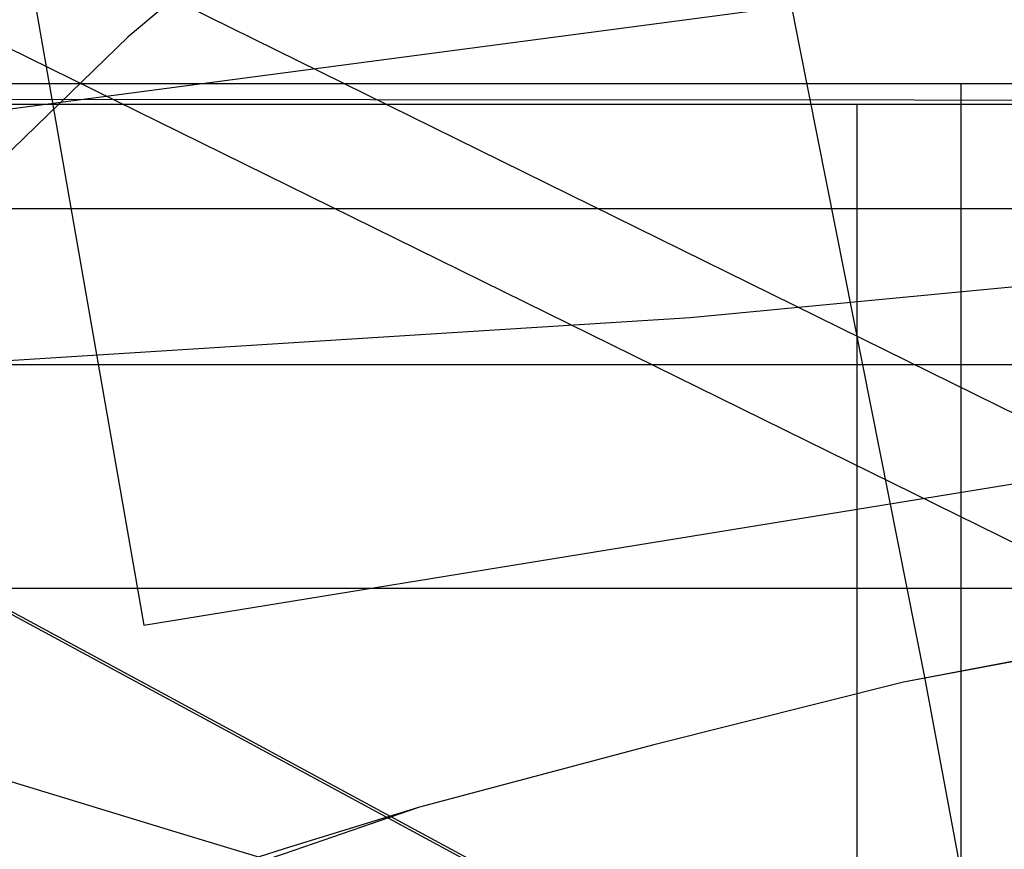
# Model space of a CAD drawing. Header units: millimetres. Extents: x 0 to 1298, y -1 to 755.
# Tile 145 of 179: x 19 to 38, y 56 to 72. Entities that reach past the tile are written whole.
import ezdxf

# ---------------------------------------------------------------- set-up
doc = ezdxf.new("R2010")
doc.units = ezdxf.units.MM
doc.layers.add('1', color=7, linetype='Continuous')

# ---------------------------------------------------------------- blocks, each defined once
blk = doc.blocks.new('PART001')
at = {"layer": '1'}
blk.add_lwpolyline([(0, 0), (707.5, 0), (707.5, 65), (0, 65)], close=True, dxfattribs=at)
blk = doc.blocks.new('PART016')
at = {"layer": '1'}
blk.add_lwpolyline([(3.2, 76), (0, 63), (3.3, 61.9), (6.5, 60.9), (9.5, 59.9), (12.3, 59.1), (14.9, 58.2), (17.4, 57.4), (22, 56), (26.3, 54.7), (30.3, 53.4), (34.2, 52.3), (38.2, 51.1), (44.9, 49.1), (52, 47.1), (59.5, 45), (67.3, 42.9), (75.3, 40.7), (76.7, 40.4), (83.6, 38.6), (100.3, 34.2), (117.1, 29.8)], dxfattribs=at)
blk = doc.blocks.new('PART017')
at = {"layer": '1'}
blk.add_lwpolyline([(20.7, 135.6), (25.2, 114.1), (29.7, 92.5), (33.9, 71.1), (36.3, 59), (38.5, 47.2), (40.6, 35.8), (41.7, 30.2), (42.7, 24.9), (43.7, 19.2), (44.8, 13.4), (45.4, 10.4), (46, 7.1), (46.7, 3.7), (47.3, 0), (85.7, 11.9), (91.8, 12.9), (97.7, 13.8), (103.4, 14.7), (109, 15.5)], dxfattribs=at)
blk = doc.blocks.new('PART018')
at = {"layer": '1'}
blk.add_lwpolyline([(201.2, 0), (201.2, 68), (0, 68), (0, 0)], close=True, dxfattribs=at)
blk = doc.blocks.new('PART020')
at = {"layer": '1'}
blk.add_lwpolyline([(132.3, 0), (132.3, 60.7), (0, 60.7), (0, 0)], close=True, dxfattribs=at)
blk = doc.blocks.new('PART028')
at = {"layer": '1'}
blk.add_lwpolyline([(103.2, 159.1), (0, 83.3), (0.1, 70.3), (112.5, 9.5), (130.1, 0), (133.9, 4.6), (137.3, 8.8), (141.1, 13), (143.3, 14.9), (145.6, 16.8), (150.3, 20.3), (155.5, 23.6), (159, 25.6), (162.6, 27.3)], dxfattribs=at)
blk = doc.blocks.new('PART036')
at = {"layer": '1'}
blk.add_lwpolyline([(0, 0), (540, 0), (540, 65), (0, 65)], close=True, dxfattribs=at)
blk = doc.blocks.new('PART046')
at = {"layer": '1'}
blk.add_lwpolyline([(22.9, 72.9), (21, 71.3), (17.9, 68.3), (15.7, 65.8), (13.6, 63.4), (10.4, 59.5), (8.7, 57.5), (7.1, 55.4), (3.3, 50.6), (1.5, 48.4), (0.7, 47.4), (0, 46.5), (0, 26.5), (9.9, 0), (29.9, 0), (33.6, 0.6), (37.5, 1.1), (45.2, 2.2)], dxfattribs=at)
blk = doc.blocks.new('PART053')
at = {"layer": '1'}
blk.add_lwpolyline([(103.3, 159.1), (0, 83.3), (0.2, 70.3), (112.6, 9.5), (130.2, 0), (133.9, 4.6), (137.4, 8.8), (139.2, 10.9), (141.2, 13), (145.7, 16.8), (150.4, 20.3), (155.5, 23.6), (159.1, 25.6), (162.7, 27.3)], dxfattribs=at)
blk = doc.blocks.new('PART057')
at = {"layer": '1'}
blk.add_lwpolyline([(0.9, 222.9), (2, 204), (3.4, 184.8), (5.2, 165.9), (9.9, 128.2), (13.2, 107.2), (16.7, 86.3), (21.3, 60), (44.7, 63.8), (58.6, 65.8), (72.2, 67.6), (79, 68.4), (85.9, 69), (99.7, 69.9), (113.6, 70.1), (125.5, 69.7), (137.2, 68.6), (142.9, 67.8), (148.6, 66.7), (154.2, 65.3), (156.8, 64.6), (159.4, 63.7), (164.7, 61.8)], dxfattribs=at)
blk = doc.blocks.new('PART058')
at = {"layer": '1'}
blk.add_lwpolyline([(174, 70.4), (37, 70.4), (37, 48.2), (17.5, 48.2), (0, 26.1), (0, 19.1), (0.9, 18), (15.1, 0), (174, 0), (174, 18)], close=True, dxfattribs=at)
blk = doc.blocks.new('PART061')
at = {"layer": '1'}
blk.add_lwpolyline([(78.4, 77.8), (3.5, 67.9), (2.7, 52.5), (0, 0), (11, 3.5), (13.6, 4.3), (18.2, 5.6), (22.7, 6.8), (23.6, 7), (24.2, 7.1), (27.2, 7.9), (33.1, 9.2), (39.2, 10.3)], dxfattribs=at)
blk = doc.blocks.new('PART064')
at = {"layer": '1'}
blk.add_lwpolyline([(42.3, 60.1), (35.9, 58.9), (31.1, 57.7), (26.6, 56.5), (24, 55.6), (21.3, 54.7), (19.7, 54.2), (16.4, 53), (13.1, 51.7), (9.7, 50.3), (0, 46.3), (4.8, 32.6), (5.5, 30.5), (6.2, 28.8), (7.2, 26.2), (9, 22.6)], dxfattribs=at)
blk = doc.blocks.new('PART065')
at = {"layer": '1'}
blk.add_lwpolyline([(42.2, 60.1), (35.9, 58.9), (31.1, 57.7), (26.6, 56.5), (24, 55.7), (21.2, 54.8), (19.7, 54.2), (16.4, 53), (13.1, 51.7), (9.7, 50.3), (0, 46.3), (4.8, 32.6), (5.5, 30.5), (6.2, 28.8), (7.2, 26.2), (8.1, 24.2)], dxfattribs=at)
blk = doc.blocks.new('PART066')
at = {"layer": '1'}
blk.add_lwpolyline([(0, 51.3), (0, 44.3), (17.6, 22.2), (37, 22.2), (37, 0), (174, 0), (174, 70.4), (15.2, 70.4), (0.9, 52.4)], close=True, dxfattribs=at)
blk = doc.blocks.new('PART069')
at = {"layer": '1'}
blk.add_lwpolyline([(117.3, 77.3), (105.9, 75.4), (99.2, 74.3), (98.1, 74.2), (97, 74), (89.8, 72.8), (80.6, 71.6), (71.9, 70.3), (63.8, 69.2), (55.5, 68.2), (47.5, 67.4), (31.8, 65.9), (0, 63.9), (107.2, 4.1)], dxfattribs=at)
blk = doc.blocks.new('PART077')
at = {"layer": '1'}
blk.add_lwpolyline([(35, 0), (172, 0), (172, 70), (15.2, 70), (0, 51), (0, 44), (16.8, 23), (35, 23)], close=True, dxfattribs=at)
blk = doc.blocks.new('PART086')
at = {"layer": '1'}
blk.add_lwpolyline([(172, 70), (35, 70), (35, 47), (16.8, 47), (0, 26), (0, 18.9), (15.2, 0), (172, 0)], close=True, dxfattribs=at)
blk = doc.blocks.new('PART099')
at = {"layer": '1'}
blk.add_lwpolyline([(140, 84.8), (131.5, 84.1), (122.3, 83.5), (113.6, 83), (103.4, 82.4), (93.5, 81.9), (73.8, 81.5), (54.8, 80.9), (0, 80.3), (39, 61.1), (45.7, 57.6), (52.6, 53.8), (59.3, 49.9), (66.2, 45.7), (72.7, 41.8), (78.8, 37.7), (85.6, 33.3), (93.9, 27.5), (102.8, 20.7), (106.3, 18), (110.1, 14.9), (114.9, 10.9), (128, 0), (161.5, 86.7)], close=True, dxfattribs=at)
blk = doc.blocks.new('PART101')
at = {"layer": '1'}
blk.add_lwpolyline([(35, 47), (16.8, 47), (0, 26), (0, 19), (15.2, 0), (172, 0.1), (172, 70.1), (35, 70)], close=True, dxfattribs=at)
blk = doc.blocks.new('PART104')
at = {"layer": '1'}
blk.add_lwpolyline([(172, 0), (172, 70), (15.2, 70.1), (0, 51.1), (0, 44.1), (16.8, 23.1), (35, 23.1), (35, 0.1)], close=True, dxfattribs=at)
blk = doc.blocks.new('PART112')
at = {"layer": '1'}
blk.add_lwpolyline([(143.3, 87.3), (134.7, 86.5), (125.6, 85.9), (116.9, 85.4), (106.7, 84.9), (96.8, 84.4), (77.1, 83.9), (58, 83.4), (0, 82.8), (41.6, 62.3), (48.3, 58.8), (55.1, 55), (68.7, 47), (75.2, 43), (81.5, 38.8), (88.1, 34.5), (92, 31.7), (96.3, 28.7), (104.1, 22.8), (108.7, 19.3), (113, 15.7), (116.9, 12.5), (131.9, 0), (166.5, 89.3)], close=True, dxfattribs=at)
blk = doc.blocks.new('PART124')
at = {"layer": '1'}
blk.add_lwpolyline([(3.2, 76), (0, 63), (3.3, 61.9), (6.5, 60.9), (9.5, 59.9), (12.3, 59.1), (14.9, 58.2), (17.4, 57.4), (22, 56), (26.3, 54.7), (30.3, 53.4), (34.2, 52.3), (38.2, 51.1), (44.9, 49.1), (52, 47.1), (59.5, 45), (67.3, 42.9), (75.3, 40.7), (76.7, 40.4), (83.6, 38.6), (100.3, 34.2), (117.1, 29.8)], dxfattribs=at)
blk = doc.blocks.new('PART125')
at = {"layer": '1'}
blk.add_lwpolyline([(20.7, 135.6), (25.2, 114.1), (29.7, 92.5), (33.9, 71.1), (36.3, 59), (38.5, 47.2), (40.6, 35.8), (41.7, 30.2), (42.7, 24.9), (43.7, 19.2), (44.8, 13.4), (45.4, 10.4), (46, 7.1), (46.7, 3.7), (47.3, 0), (85.7, 11.9), (91.8, 12.9), (97.7, 13.8), (103.4, 14.7), (109, 15.5)], dxfattribs=at)
blk = doc.blocks.new('PART126')
at = {"layer": '1'}
blk.add_lwpolyline([(201.2, 0), (201.2, 68), (0, 68), (0, 0)], close=True, dxfattribs=at)
blk = doc.blocks.new('PART128')
at = {"layer": '1'}
blk.add_lwpolyline([(132.3, 0), (132.3, 60.7), (0, 60.7), (0, 0)], close=True, dxfattribs=at)
blk = doc.blocks.new('PART134')
at = {"layer": '1'}
blk.add_lwpolyline([(103.2, 159.1), (0, 83.3), (0.1, 70.3), (112.5, 9.5), (130.1, 0), (133.9, 4.6), (137.3, 8.8), (141.1, 13), (143.3, 14.9), (145.6, 16.8), (150.3, 20.3), (155.5, 23.6), (159, 25.6), (162.6, 27.3)], dxfattribs=at)
blk = doc.blocks.new('PART148')
at = {"layer": '1'}
blk.add_lwpolyline([(22.9, 72.9), (21, 71.3), (17.9, 68.3), (15.7, 65.8), (13.6, 63.4), (10.4, 59.5), (8.7, 57.5), (7.1, 55.4), (3.3, 50.6), (1.5, 48.4), (0.7, 47.4), (0, 46.5), (0, 26.5), (9.9, 0), (29.9, 0), (33.6, 0.6), (37.5, 1.1), (45.2, 2.2)], dxfattribs=at)
blk = doc.blocks.new('PART154')
at = {"layer": '1'}
blk.add_lwpolyline([(103.3, 159.1), (0, 83.3), (0.2, 70.3), (112.6, 9.5), (130.2, 0), (133.9, 4.6), (137.4, 8.8), (139.2, 10.9), (141.2, 13), (145.7, 16.8), (150.4, 20.3), (155.5, 23.6), (159.1, 25.6), (162.7, 27.3)], dxfattribs=at)
blk = doc.blocks.new('PART157')
at = {"layer": '1'}
blk.add_lwpolyline([(0.9, 222.9), (2, 204), (3.4, 184.8), (5.2, 165.9), (9.9, 128.2), (13.2, 107.2), (16.7, 86.3), (21.3, 60), (44.7, 63.8), (58.6, 65.8), (72.2, 67.6), (79, 68.4), (85.9, 69), (99.7, 69.9), (113.6, 70.1), (125.5, 69.7), (137.2, 68.6), (142.9, 67.8), (148.6, 66.7), (154.2, 65.3), (156.8, 64.6), (159.4, 63.7), (164.7, 61.8)], dxfattribs=at)
blk = doc.blocks.new('PART158')
at = {"layer": '1'}
blk.add_lwpolyline([(174, 70.4), (37, 70.4), (37, 48.2), (17.5, 48.2), (0, 26.1), (0, 19.1), (0.9, 18), (15.1, 0), (174, 0), (174, 18)], close=True, dxfattribs=at)
blk = doc.blocks.new('PART161')
at = {"layer": '1'}
blk.add_lwpolyline([(78.4, 77.8), (3.5, 67.9), (2.7, 52.5), (0, 0), (11, 3.5), (13.6, 4.3), (18.2, 5.6), (22.7, 6.8), (23.6, 7), (24.2, 7.1), (27.2, 7.9), (33.1, 9.2), (39.2, 10.3)], dxfattribs=at)
blk = doc.blocks.new('PART163')
at = {"layer": '1'}
blk.add_lwpolyline([(42.3, 60.1), (35.9, 58.9), (31.1, 57.7), (26.6, 56.5), (24, 55.6), (21.3, 54.7), (19.7, 54.2), (16.4, 53), (13.1, 51.7), (9.7, 50.3), (0, 46.3), (4.8, 32.6), (5.5, 30.5), (6.2, 28.8), (7.2, 26.2), (9, 22.6)], dxfattribs=at)
blk = doc.blocks.new('PART164')
at = {"layer": '1'}
blk.add_lwpolyline([(42.2, 60.1), (35.9, 58.9), (31.1, 57.7), (26.6, 56.5), (24, 55.7), (21.2, 54.8), (19.7, 54.2), (16.4, 53), (13.1, 51.7), (9.7, 50.3), (0, 46.3), (4.8, 32.6), (5.5, 30.5), (6.2, 28.8), (7.2, 26.2), (8.1, 24.2)], dxfattribs=at)
blk = doc.blocks.new('PART165')
at = {"layer": '1'}
blk.add_lwpolyline([(0, 51.3), (0, 44.3), (17.6, 22.2), (37, 22.2), (37, 0), (174, 0), (174, 70.4), (15.2, 70.4), (0.9, 52.4)], close=True, dxfattribs=at)
blk = doc.blocks.new('PART168')
at = {"layer": '1'}
blk.add_lwpolyline([(117.3, 77.3), (105.9, 75.4), (99.2, 74.3), (98.1, 74.2), (97, 74), (89.8, 72.8), (80.6, 71.6), (71.9, 70.3), (63.8, 69.2), (55.5, 68.2), (47.5, 67.4), (31.8, 65.9), (0, 63.9), (107.2, 4.1)], dxfattribs=at)
blk = doc.blocks.new('PART176')
at = {"layer": '1'}
blk.add_lwpolyline([(35, 0), (172, 0), (172, 70), (15.2, 70), (0, 51), (0, 44), (16.8, 23), (35, 23)], close=True, dxfattribs=at)
blk = doc.blocks.new('PART183')
at = {"layer": '1'}
blk.add_lwpolyline([(172, 70), (35, 70), (35, 47), (16.8, 47), (0, 26), (0, 18.9), (15.2, 0), (172, 0)], close=True, dxfattribs=at)
blk = doc.blocks.new('PART194')
at = {"layer": '1'}
blk.add_lwpolyline([(140, 84.8), (131.5, 84.1), (122.3, 83.5), (113.6, 83), (103.4, 82.4), (93.5, 81.9), (73.8, 81.5), (54.8, 80.9), (0, 80.3), (39, 61.1), (45.7, 57.6), (52.6, 53.8), (59.3, 49.9), (66.2, 45.7), (72.7, 41.8), (78.8, 37.7), (85.6, 33.3), (93.9, 27.5), (102.8, 20.7), (106.3, 18), (110.1, 14.9), (114.9, 10.9), (128, 0), (161.5, 86.7)], close=True, dxfattribs=at)
blk = doc.blocks.new('PART196')
at = {"layer": '1'}
blk.add_lwpolyline([(35, 47), (16.8, 47), (0, 26), (0, 19), (15.2, 0), (172, 0.1), (172, 70.1), (35, 70)], close=True, dxfattribs=at)
blk = doc.blocks.new('PART199')
at = {"layer": '1'}
blk.add_lwpolyline([(172, 0), (172, 70), (15.2, 70.1), (0, 51.1), (0, 44.1), (16.8, 23.1), (35, 23.1), (35, 0.1)], close=True, dxfattribs=at)
blk = doc.blocks.new('PART204')
at = {"layer": '1'}
blk.add_lwpolyline([(143.3, 87.3), (134.7, 86.5), (125.6, 85.9), (116.9, 85.4), (106.7, 84.9), (96.8, 84.4), (77.1, 83.9), (58, 83.4), (0, 82.8), (41.6, 62.3), (48.3, 58.8), (55.1, 55), (68.7, 47), (75.2, 43), (81.5, 38.8), (88.1, 34.5), (92, 31.7), (96.3, 28.7), (104.1, 22.8), (108.7, 19.3), (113, 15.7), (116.9, 12.5), (131.9, 0), (166.5, 89.3)], close=True, dxfattribs=at)

msp = doc.modelspace()

# ---------------------------------------------------------------- block references
for name in ['PART057', 'PART157', 'PART017', 'PART125', 'PART016', 'PART124', 'PART028', 'PART053', 'PART134', 'PART154', 'PART046', 'PART148', 'PART112', 'PART204', 'PART099', 'PART194', 'PART069', 'PART168', 'PART061', 'PART161', 'PART058', 'PART066', 'PART158', 'PART165', 'PART101', 'PART104', 'PART196', 'PART199', 'PART077', 'PART086', 'PART176', 'PART183', 'PART018', 'PART126', 'PART001', 'PART036', 'PART065', 'PART164', 'PART064', 'PART163', 'PART020', 'PART128']:
    msp.add_blockref(name, (0, 0))

doc.saveas('drawing.dxf')
